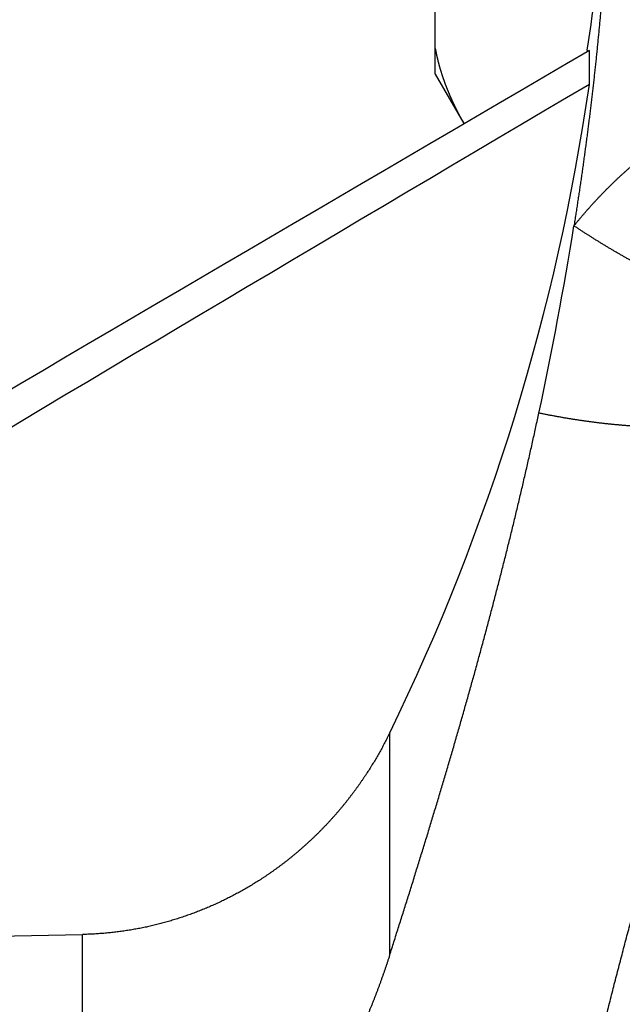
# Model space of a CAD drawing. Header units: millimetres. Extents: x -47 to 473, y 5 to 278.
# Tile 9 of 13: x 356 to 377, y 194 to 228. Entities that reach past the tile are written whole.
import ezdxf

# ---------------------------------------------------------------- set-up
doc = ezdxf.new("R2010")
doc.units = ezdxf.units.MM
doc.header["$MEASUREMENT"] = 0
doc.layers.add('16', color=7, linetype='Continuous')

msp = doc.modelspace()

# ---------------------------------------------------------------- linework, layer by layer
at = {"color": 7, "linetype": 'Continuous', "lineweight": 30}
for p, q in [((370.533, 226.149), (370.533, 249.309)), ((375.785, 225.803), (375.785, 226.953)), ((370.533, 226.149), (371.502, 224.471)), ((326.171, 196.159), (358.516, 196.84))]:
    msp.add_line(p, q, dxfattribs=at)
at = {"color": 254, "linetype": 'Continuous', "lineweight": 30}
for p, q in [((368.981, 196.138), (368.981, 203.708)), ((358.516, 183.26), (358.516, 196.84))]:
    msp.add_line(p, q, dxfattribs=at)
at = {"color": 7, "linetype": 'Continuous', "lineweight": 30}
for centre, radius, start, end in [((5909.823, -9245.509), 10970.557, 120.2944884, 120.595046), ((3217.819, -4586.944), 5589.249, 120.562791, 121.155259), ((301.699, 236.521), 74.857, 334.00131, 351.76829), ((382.442, 230.563), 12.52, 208.3615, 209.2028)]:
    msp.add_arc(centre, radius, start, end, dxfattribs=at)
for points, knots in [([(370.533, 227.026), (370.533, 227.026), (370.535, 227.015), (370.537, 227.006), (370.539, 226.995), (370.541, 226.985), (370.543, 226.975), (370.544, 226.964), (370.546, 226.954), (370.548, 226.944), (370.55, 226.933), (370.552, 226.923), (370.554, 226.913), (370.556, 226.902), (370.558, 226.892), (370.561, 226.882), (370.563, 226.871), (370.565, 226.861), (370.567, 226.851), (370.569, 226.841), (370.571, 226.83), (370.573, 226.82), (370.576, 226.81), (370.578, 226.799), (370.58, 226.789), (370.582, 226.779), (370.585, 226.769), (370.587, 226.758), (370.589, 226.748), (370.591, 226.738), (370.594, 226.728), (370.596, 226.717), (370.598, 226.707), (370.601, 226.697), (370.603, 226.687), (370.606, 226.676), (370.608, 226.666), (370.611, 226.656), (370.613, 226.646), (370.616, 226.635), (370.618, 226.625), (370.621, 226.615), (370.623, 226.605), (370.626, 226.595), (370.628, 226.584), (370.631, 226.574), (370.633, 226.564), (370.636, 226.554), (370.639, 226.544), (370.641, 226.533), (370.644, 226.523), (370.647, 226.513), (370.649, 226.503), (370.652, 226.493), (370.655, 226.483), (370.658, 226.472), (370.66, 226.462), (370.663, 226.452), (370.666, 226.442), (370.669, 226.432), (370.672, 226.422), (370.674, 226.412), (370.677, 226.402), (370.68, 226.391), (370.683, 226.381), (370.686, 226.371), (370.689, 226.361), (370.692, 226.351), (370.695, 226.341), (370.698, 226.331), (370.701, 226.321), (370.704, 226.311), (370.707, 226.301), (370.71, 226.29), (370.713, 226.28), (370.716, 226.27), (370.719, 226.26), (370.722, 226.25), (370.725, 226.24), (370.728, 226.23), (370.731, 226.222), (370.735, 226.21), (370.735, 226.21)], [0, 0, 0, 0, 0.0105141, 0.0210282, 0.0315422, 0.0420562, 0.0525703, 0.0630844, 0.0735986, 0.0841128, 0.094627, 0.1051414, 0.1156559, 0.1261705, 0.1366851, 0.1472, 0.157715, 0.1682301, 0.1787454, 0.1892609, 0.1997766, 0.2102926, 0.2208086, 0.2313249, 0.2418415, 0.2523582, 0.2628751, 0.2733922, 0.2839095, 0.294427, 0.3049447, 0.3154624, 0.3259804, 0.3364986, 0.3470169, 0.3575353, 0.3680538, 0.3785725, 0.3890914, 0.3996103, 0.4101292, 0.4206484, 0.4311677, 0.4416869, 0.4522062, 0.4627257, 0.4732452, 0.4837647, 0.4942842, 0.5048038, 0.5153235, 0.5258431, 0.5363626, 0.5468822, 0.5574018, 0.5679214, 0.5784408, 0.5889602, 0.5994796, 0.609999, 0.6205181, 0.6310371, 0.6415562, 0.652075, 0.6625937, 0.6731122, 0.6836306, 0.6941489, 0.7046669, 0.7151847, 0.7257023, 0.7362197, 0.7467368, 0.7572536, 0.7677702, 0.7782866, 0.7888026, 0.7993183, 0.8098334, 0.8203482, 0.8308629, 0.8413776, 0.8413776, 0.8413776, 0.8413776]), ([(370.735, 226.21), (370.735, 226.209), (370.742, 226.186), (370.747, 226.169), (370.754, 226.148), (370.761, 226.127), (370.768, 226.107), (370.775, 226.086), (370.782, 226.065), (370.789, 226.045), (370.796, 226.024), (370.803, 226.004), (370.81, 225.983), (370.817, 225.963), (370.825, 225.942), (370.832, 225.922), (370.839, 225.901), (370.847, 225.881), (370.854, 225.861), (370.862, 225.84), (370.869, 225.82), (370.877, 225.799), (370.885, 225.779), (370.893, 225.759), (370.9, 225.739), (370.908, 225.718), (370.916, 225.698), (370.924, 225.678), (370.932, 225.658), (370.94, 225.637), (370.948, 225.617), (370.957, 225.597), (370.965, 225.577), (370.973, 225.557), (370.982, 225.537), (370.99, 225.517), (370.998, 225.497), (371.007, 225.477), (371.015, 225.457), (371.024, 225.437), (371.033, 225.417), (371.041, 225.397), (371.05, 225.377), (371.059, 225.357), (371.068, 225.337), (371.077, 225.317), (371.086, 225.297), (371.095, 225.278), (371.104, 225.258), (371.113, 225.238), (371.122, 225.218), (371.131, 225.198), (371.14, 225.179), (371.149, 225.159), (371.159, 225.139), (371.168, 225.12), (371.177, 225.1), (371.187, 225.08), (371.196, 225.061), (371.206, 225.041), (371.215, 225.022), (371.225, 225.002), (371.234, 224.983), (371.244, 224.963), (371.254, 224.944), (371.263, 224.924), (371.273, 224.905), (371.283, 224.885), (371.293, 224.866), (371.303, 224.847), (371.313, 224.827), (371.323, 224.808), (371.333, 224.789), (371.343, 224.769), (371.353, 224.75), (371.363, 224.731), (371.373, 224.712), (371.383, 224.692), (371.393, 224.673), (371.404, 224.653), (371.412, 224.637), (371.424, 224.616), (371.424, 224.616)], [0, 0, 0, 0, 0.021735, 0.043471, 0.065206, 0.086941, 0.108676, 0.130412, 0.152148, 0.173885, 0.195622, 0.217359, 0.239097, 0.260835, 0.282574, 0.304313, 0.326052, 0.347792, 0.369533, 0.391274, 0.413015, 0.434757, 0.456499, 0.478242, 0.499986, 0.52173, 0.543474, 0.565219, 0.586965, 0.608711, 0.630458, 0.652206, 0.673954, 0.695703, 0.717452, 0.739202, 0.760953, 0.782704, 0.804456, 0.826208, 0.847961, 0.869715, 0.89147, 0.913224, 0.934979, 0.956735, 0.978491, 1.000247, 1.022004, 1.043761, 1.065519, 1.087277, 1.109034, 1.130792, 1.152551, 1.174309, 1.196067, 1.217825, 1.239584, 1.261342, 1.283099, 1.304857, 1.326614, 1.348371, 1.370127, 1.391882, 1.413638, 1.435392, 1.457146, 1.478898, 1.50065, 1.522401, 1.544151, 1.5659, 1.587647, 1.609393, 1.631138, 1.652881, 1.674621, 1.696359, 1.718097, 1.739835, 1.739835, 1.739835, 1.739835]), ([(368.981, 203.708), (368.976, 203.697), (368.937, 203.618), (368.901, 203.546), (368.858, 203.462), (368.817, 203.382), (368.774, 203.301), (368.731, 203.22), (368.687, 203.14), (368.642, 203.06), (368.597, 202.98), (368.552, 202.901), (368.506, 202.822), (368.459, 202.743), (368.412, 202.665), (368.364, 202.587), (368.315, 202.509), (368.266, 202.432), (368.217, 202.355), (368.167, 202.278), (368.116, 202.202), (368.065, 202.126), (368.013, 202.051), (367.961, 201.976), (367.908, 201.901), (367.854, 201.826), (367.8, 201.752), (367.746, 201.679), (367.691, 201.605), (367.635, 201.533), (367.579, 201.46), (367.522, 201.388), (367.465, 201.316), (367.408, 201.245), (367.349, 201.175), (367.291, 201.104), (367.231, 201.034), (367.171, 200.965), (367.111, 200.896), (367.05, 200.827), (366.989, 200.759), (366.927, 200.692), (366.865, 200.624), (366.802, 200.558), (366.739, 200.492), (366.675, 200.426), (366.611, 200.36), (366.546, 200.296), (366.481, 200.231), (366.415, 200.168), (366.349, 200.104), (366.282, 200.041), (366.215, 199.979), (366.147, 199.917), (366.079, 199.856), (366.011, 199.795), (365.942, 199.735), (365.872, 199.675), (365.803, 199.616), (365.732, 199.557), (365.662, 199.499), (365.591, 199.441), (365.519, 199.384), (365.447, 199.328), (365.375, 199.272), (365.302, 199.216), (365.229, 199.162), (365.155, 199.107), (365.081, 199.054), (365.007, 199), (364.932, 198.948), (364.857, 198.896), (364.781, 198.844), (364.705, 198.793), (364.629, 198.743), (364.552, 198.693), (364.475, 198.644), (364.398, 198.596), (364.32, 198.548), (364.242, 198.501), (364.163, 198.454), (364.084, 198.408), (364.005, 198.362), (363.926, 198.318), (363.846, 198.273), (363.765, 198.23), (363.685, 198.187), (363.604, 198.144), (363.523, 198.103), (363.441, 198.062), (363.359, 198.021), (363.277, 197.981), (363.195, 197.942), (363.112, 197.903), (363.029, 197.866), (362.945, 197.828), (362.862, 197.792), (362.778, 197.756), (362.693, 197.72), (362.609, 197.686), (362.524, 197.652), (362.439, 197.618), (362.354, 197.586), (362.268, 197.554), (362.182, 197.522), (362.096, 197.492), (362.01, 197.462), (361.923, 197.432), (361.837, 197.404), (361.75, 197.376), (361.663, 197.348), (361.575, 197.322), (361.488, 197.296), (361.4, 197.271), (361.312, 197.246), (361.224, 197.222), (361.135, 197.199), (361.047, 197.177), (360.958, 197.155), (360.869, 197.134), (360.78, 197.114), (360.691, 197.094), (360.601, 197.075), (360.512, 197.057), (360.422, 197.04), (360.332, 197.023), (360.242, 197.007), (360.152, 196.992), (360.062, 196.977), (359.972, 196.963), (359.881, 196.95), (359.791, 196.938), (359.7, 196.926), (359.609, 196.915), (359.519, 196.905), (359.428, 196.895), (359.337, 196.886), (359.246, 196.878), (359.155, 196.871), (359.064, 196.864), (358.973, 196.858), (358.881, 196.853), (358.791, 196.848), (358.697, 196.845), (358.616, 196.842), (358.528, 196.84), (358.516, 196.84)], [0, 0, 0, 0, 0.091321, 0.182635, 0.273953, 0.365288, 0.456655, 0.548056, 0.639477, 0.730907, 0.822348, 0.913818, 1.005307, 1.096804, 1.188305, 1.279832, 1.371376, 1.462926, 1.554475, 1.646046, 1.737632, 1.829222, 1.920807, 2.012411, 2.104027, 2.195646, 2.287256, 2.37888, 2.470516, 2.562153, 2.65378, 2.745415, 2.837061, 2.928706, 3.020341, 3.111978, 3.203626, 3.295273, 3.386908, 3.478542, 3.570185, 3.661828, 3.753459, 3.845082, 3.936715, 4.028347, 4.119966, 4.211575, 4.303191, 4.394806, 4.486408, 4.577995, 4.669589, 4.76118, 4.852759, 4.94432, 5.035885, 5.127449, 5.218999, 5.310529, 5.40206, 5.49359, 5.585108, 5.676603, 5.768097, 5.859589, 5.95107, 6.042528, 6.133981, 6.225434, 6.316875, 6.408294, 6.499705, 6.591116, 6.682517, 6.7739, 6.865272, 6.956646, 7.048014, 7.139367, 7.23071, 7.322059, 7.413405, 7.50474, 7.596066, 7.687401, 7.778737, 7.870067, 7.961388, 8.052722, 8.144062, 8.235398, 8.326726, 8.41807, 8.509422, 8.600772, 8.69211, 8.783461, 8.874821, 8.966178, 9.057523, 9.148876, 9.240238, 9.331598, 9.422944, 9.514294, 9.605655, 9.697013, 9.788358, 9.879702, 9.971057, 10.062412, 10.153755, 10.245094, 10.336446, 10.427799, 10.519143, 10.610482, 10.701834, 10.79319, 10.88454, 10.975883, 11.067241, 11.158606, 11.249966, 11.34132, 11.43269, 11.524069, 11.615445, 11.706811, 11.798193, 11.889584, 11.980969, 12.072338, 12.163716, 12.255101, 12.346477, 12.437831, 12.529188, 12.620548, 12.711896, 12.80322, 12.894524, 12.985825, 13.077126, 13.168434, 13.168434, 13.168434, 13.168434])]:
    msp.add_open_spline(points, degree=3, knots=knots, dxfattribs=at)
at = {"layer": '16', "color": 7, "linetype": 'Continuous', "lineweight": 30}
msp.add_line((375.711, 226.964), (375.702, 226.905), dxfattribs=at)
for centre, radius, start, end in [((305.505, 237.735), 71.028, 351.27809, 358.91886), ((252.982, 240.59), 123.839, 347.88707, 350.89112)]:
    msp.add_arc(centre, radius, start, end, dxfattribs=at)
for points, knots in [([(376.533, 236.432), (376.533, 236.379), (376.533, 236.233), (376.532, 236.046), (376.531, 235.85), (376.53, 235.657), (376.528, 235.462), (376.525, 235.269), (376.523, 235.075), (376.52, 234.881), (376.516, 234.687), (376.512, 234.493), (376.507, 234.299), (376.503, 234.105), (376.497, 233.911), (376.492, 233.717), (376.485, 233.523), (376.479, 233.33), (376.472, 233.136), (376.465, 232.942), (376.457, 232.748), (376.449, 232.554), (376.44, 232.36), (376.431, 232.167), (376.422, 231.973), (376.412, 231.779), (376.402, 231.585), (376.391, 231.392), (376.38, 231.198), (376.369, 231.004), (376.357, 230.811), (376.345, 230.617), (376.332, 230.423), (376.319, 230.23), (376.306, 230.036), (376.292, 229.843), (376.278, 229.649), (376.263, 229.456), (376.249, 229.262), (376.233, 229.069), (376.218, 228.876), (376.201, 228.682), (376.185, 228.489), (376.168, 228.296), (376.151, 228.103), (376.133, 227.909), (376.115, 227.716), (376.097, 227.523), (376.078, 227.33), (376.059, 227.137), (376.04, 226.944), (376.02, 226.751), (376, 226.558), (375.979, 226.365), (375.958, 226.172), (375.937, 225.98), (375.915, 225.787), (375.893, 225.594), (375.871, 225.402), (375.848, 225.209), (375.825, 225.016), (375.801, 224.824), (375.777, 224.631), (375.753, 224.439), (375.729, 224.246), (375.704, 224.054), (375.678, 223.862), (375.653, 223.669), (375.627, 223.477), (375.601, 223.285), (375.574, 223.093), (375.547, 222.901), (375.52, 222.709), (375.492, 222.517), (375.464, 222.325), (375.436, 222.133), (375.407, 221.941), (375.378, 221.75), (375.349, 221.558), (375.319, 221.365), (375.29, 221.18), (375.267, 221.035), (375.259, 220.983)], [0, 0, 0, 0, 0.193927, 0.387853, 0.58178, 0.775709, 0.969644, 1.163585, 1.35753, 1.551478, 1.745427, 1.939382, 2.133342, 2.327304, 2.521267, 2.715235, 2.909207, 3.103182, 3.297158, 3.491137, 3.68512, 3.879106, 4.073093, 4.267081, 4.461073, 4.655068, 4.849063, 5.043058, 5.237057, 5.431057, 5.625058, 5.819057, 6.013059, 6.207062, 6.401065, 6.595065, 6.789066, 6.983068, 7.177069, 7.371067, 7.565063, 7.75906, 7.953055, 8.147047, 8.341037, 8.535027, 8.729015, 8.923001, 9.116984, 9.310968, 9.50495, 9.698931, 9.892909, 10.086887, 10.280864, 10.47484, 10.668813, 10.862786, 11.056759, 11.25073, 11.444698, 11.638665, 11.832632, 12.026598, 12.220561, 12.414521, 12.608482, 12.802442, 12.996398, 13.190351, 13.384304, 13.578256, 13.772204, 13.966149, 14.160092, 14.354034, 14.547972, 14.741906, 14.935834, 15.129761, 15.323686, 15.517613, 15.517613, 15.517613, 15.517613]), ([(368.981, 196.138), (369.005, 196.215), (369.054, 196.366), (369.127, 196.594), (369.2, 196.822), (369.272, 197.051), (369.345, 197.279), (369.417, 197.507), (369.489, 197.735), (369.561, 197.964), (369.633, 198.192), (369.704, 198.421), (369.776, 198.65), (369.847, 198.878), (369.918, 199.107), (369.989, 199.336), (370.059, 199.565), (370.13, 199.793), (370.2, 200.022), (370.27, 200.251), (370.34, 200.48), (370.41, 200.71), (370.479, 200.939), (370.548, 201.168), (370.618, 201.397), (370.686, 201.627), (370.755, 201.856), (370.823, 202.086), (370.891, 202.315), (370.959, 202.545), (371.027, 202.775), (371.094, 203.005), (371.161, 203.235), (371.228, 203.465), (371.294, 203.695), (371.361, 203.925), (371.427, 204.155), (371.493, 204.385), (371.558, 204.616), (371.623, 204.846), (371.688, 205.077), (371.753, 205.308), (371.817, 205.538), (371.881, 205.769), (371.945, 206), (372.008, 206.231), (372.071, 206.462), (372.134, 206.693), (372.197, 206.924), (372.259, 207.156), (372.321, 207.387), (372.382, 207.619), (372.444, 207.85), (372.505, 208.082), (372.565, 208.314), (372.625, 208.545), (372.685, 208.777), (372.745, 209.009), (372.804, 209.242), (372.863, 209.474), (372.921, 209.706), (372.98, 209.938), (373.037, 210.171), (373.095, 210.403), (373.152, 210.636), (373.209, 210.869), (373.265, 211.101), (373.321, 211.334), (373.377, 211.567), (373.432, 211.8), (373.487, 212.034), (373.541, 212.267), (373.595, 212.5), (373.649, 212.734), (373.702, 212.967), (373.755, 213.201), (373.807, 213.434), (373.859, 213.668), (373.911, 213.902), (373.962, 214.136), (374.013, 214.37), (374.046, 214.525), (374.063, 214.604)], [0, 0, 0, 0, 0.239488, 0.478976, 0.718464, 0.957953, 1.197443, 1.436935, 1.676428, 1.915921, 2.155415, 2.394909, 2.634404, 2.873899, 3.113394, 3.35289, 3.592386, 3.831882, 4.071378, 4.310874, 4.550371, 4.789868, 5.029365, 5.268862, 5.50836, 5.747859, 5.987357, 6.226856, 6.466356, 6.705857, 6.945359, 7.184861, 7.424365, 7.663871, 7.903378, 8.142886, 8.382397, 8.62191, 8.861425, 9.100943, 9.340464, 9.579989, 9.819516, 10.059046, 10.298578, 10.538114, 10.777653, 11.017192, 11.256731, 11.496273, 11.735817, 11.975359, 12.214901, 12.454444, 12.693987, 12.933529, 13.173068, 13.412607, 13.652146, 13.891684, 14.131218, 14.37075, 14.610282, 14.849812, 15.089339, 15.328862, 15.568385, 15.807905, 16.047422, 16.286936, 16.526448, 16.765958, 17.005465, 17.244968, 17.484469, 17.723969, 17.963466, 18.20296, 18.44245, 18.681939, 18.921427, 19.160917, 19.160917, 19.160917, 19.160917]), ([(368.981, 196.138), (368.976, 196.123), (368.946, 196.028), (368.916, 195.938), (368.882, 195.834), (368.848, 195.735), (368.814, 195.634), (368.779, 195.533), (368.744, 195.433), (368.708, 195.333), (368.672, 195.233), (368.636, 195.133), (368.599, 195.033), (368.562, 194.934), (368.524, 194.834), (368.486, 194.735), (368.448, 194.636), (368.409, 194.537), (368.369, 194.438), (368.329, 194.34), (368.289, 194.241), (368.248, 194.143), (368.207, 194.045), (368.166, 193.947), (368.124, 193.849), (368.081, 193.752), (368.039, 193.654), (367.995, 193.557), (367.952, 193.46), (367.907, 193.363), (367.863, 193.267), (367.818, 193.17), (367.772, 193.074), (367.726, 192.978), (367.68, 192.883), (367.633, 192.787), (367.586, 192.692), (367.538, 192.597), (367.49, 192.502), (367.442, 192.408), (367.393, 192.313), (367.343, 192.219), (367.294, 192.125), (367.243, 192.032), (367.192, 191.939), (367.141, 191.845), (367.09, 191.753), (367.038, 191.66), (366.985, 191.568), (366.932, 191.476), (366.879, 191.384), (366.825, 191.292), (366.77, 191.201), (366.716, 191.11), (366.66, 191.019), (366.605, 190.929), (366.549, 190.839), (366.492, 190.749), (366.435, 190.659), (366.378, 190.57), (366.32, 190.481), (366.261, 190.392), (366.202, 190.304), (366.143, 190.216), (366.083, 190.128), (366.023, 190.04), (365.963, 189.953), (365.902, 189.866), (365.84, 189.779), (365.778, 189.693), (365.716, 189.607), (365.653, 189.521), (365.59, 189.436), (365.526, 189.351), (365.462, 189.266), (365.398, 189.182), (365.333, 189.098), (365.267, 189.014), (365.201, 188.931), (365.135, 188.848), (365.068, 188.765), (365.001, 188.683), (364.934, 188.601), (364.866, 188.519), (364.797, 188.438), (364.729, 188.357), (364.659, 188.276), (364.59, 188.196), (364.52, 188.116), (364.449, 188.037), (364.379, 187.958), (364.307, 187.879), (364.236, 187.8), (364.164, 187.722), (364.091, 187.645), (364.018, 187.567), (363.945, 187.49), (363.871, 187.414), (363.798, 187.338), (363.723, 187.262), (363.648, 187.186), (363.573, 187.111), (363.498, 187.036), (363.422, 186.962), (363.346, 186.888), (363.269, 186.815), (363.192, 186.741), (363.115, 186.669), (363.037, 186.596), (362.959, 186.524), (362.881, 186.452), (362.802, 186.381), (362.723, 186.31), (362.644, 186.24), (362.564, 186.169), (362.484, 186.099), (362.403, 186.03), (362.323, 185.961), (362.242, 185.892), (362.16, 185.824), (362.079, 185.756), (361.997, 185.688), (361.915, 185.621), (361.832, 185.554), (361.749, 185.488), (361.666, 185.422), (361.583, 185.356), (361.499, 185.291), (361.415, 185.226), (361.331, 185.161), (361.246, 185.096), (361.162, 185.033), (361.077, 184.969), (360.991, 184.906), (360.906, 184.843), (360.82, 184.78), (360.734, 184.718), (360.648, 184.656), (360.561, 184.594), (360.474, 184.533), (360.387, 184.472), (360.3, 184.411), (360.213, 184.351), (360.125, 184.291), (360.037, 184.231), (359.949, 184.172), (359.861, 184.113), (359.773, 184.054), (359.684, 183.996), (359.595, 183.938), (359.506, 183.88), (359.417, 183.822), (359.328, 183.765), (359.238, 183.707), (359.148, 183.651), (359.059, 183.594), (358.969, 183.538), (358.878, 183.482), (358.789, 183.426), (358.696, 183.369), (358.615, 183.32), (358.53, 183.268), (358.516, 183.26)], [0, 0, 0, 0, 0.106207, 0.212409, 0.318617, 0.424838, 0.531083, 0.637348, 0.743626, 0.849911, 0.956203, 1.062512, 1.168831, 1.275154, 1.381479, 1.487818, 1.594163, 1.700509, 1.806854, 1.913208, 2.019567, 2.125924, 2.232276, 2.338634, 2.444994, 2.55135, 2.657699, 2.76405, 2.870402, 2.976748, 3.083084, 3.18942, 3.295755, 3.402083, 3.508399, 3.614712, 3.721023, 3.827327, 3.933618, 4.039902, 4.146184, 4.252459, 4.358721, 4.464975, 4.571227, 4.677472, 4.783707, 4.889935, 4.996162, 5.102384, 5.208599, 5.314807, 5.421016, 5.527223, 5.633426, 5.739623, 5.845824, 5.952025, 6.058225, 6.164421, 6.270624, 6.376831, 6.483038, 6.589242, 6.695455, 6.801674, 6.907893, 7.014107, 7.120327, 7.226554, 7.33278, 7.439, 7.545225, 7.651455, 7.757684, 7.863907, 7.970133, 8.076363, 8.182593, 8.288817, 8.39504, 8.501269, 8.607497, 8.713719, 8.81994, 8.926166, 9.032392, 9.138613, 9.244832, 9.351057, 9.457283, 9.563504, 9.669721, 9.775945, 9.88217, 9.988391, 10.094608, 10.20083, 10.307054, 10.413274, 10.519488, 10.625707, 10.731927, 10.838145, 10.944356, 11.050571, 11.156789, 11.263005, 11.369216, 11.47543, 11.581648, 11.687865, 11.794077, 11.900291, 12.00651, 12.112728, 12.21894, 12.325154, 12.431372, 12.537588, 12.643798, 12.750006, 12.856217, 12.962427, 13.068631, 13.174833, 13.281037, 13.387241, 13.493442, 13.599641, 13.705844, 13.812048, 13.91825, 14.02445, 14.130654, 14.23686, 14.343063, 14.449263, 14.555467, 14.661672, 14.767874, 14.874071, 14.980269, 15.086467, 15.192663, 15.298855, 15.405047, 15.51124, 15.617432, 15.723622, 15.829812, 15.936004, 16.042195, 16.148384, 16.254573, 16.360763, 16.466952, 16.573137, 16.679318, 16.785498, 16.891679, 16.99786, 16.99786, 16.99786, 16.99786])]:
    msp.add_open_spline(points, degree=3, knots=knots, dxfattribs=at)
at = {"layer": '16', "color": 254, "linetype": 'Continuous', "lineweight": 30}
for points, knots in [([(375.259, 220.983), (375.266, 220.992), (375.323, 221.063), (375.375, 221.126), (375.437, 221.201), (375.496, 221.272), (375.557, 221.343), (375.618, 221.414), (375.68, 221.485), (375.741, 221.555), (375.804, 221.625), (375.866, 221.695), (375.929, 221.764), (375.993, 221.833), (376.057, 221.901), (376.121, 221.97), (376.186, 222.037), (376.251, 222.105), (376.317, 222.172), (376.382, 222.239), (376.449, 222.305), (376.516, 222.371), (376.583, 222.436), (376.65, 222.501), (376.718, 222.566), (376.786, 222.63), (376.855, 222.694), (376.924, 222.757), (376.994, 222.82), (377.063, 222.883), (377.134, 222.945), (377.204, 223.007), (377.275, 223.068), (377.347, 223.128), (377.418, 223.189), (377.491, 223.248), (377.563, 223.308), (377.636, 223.367), (377.709, 223.425), (377.783, 223.483), (377.857, 223.54), (377.931, 223.597), (378.006, 223.654), (378.081, 223.709), (378.156, 223.765), (378.232, 223.82), (378.308, 223.874), (378.385, 223.928), (378.462, 223.981), (378.539, 224.034), (378.616, 224.086), (378.694, 224.138), (378.772, 224.189), (378.851, 224.24), (378.93, 224.29), (379.009, 224.34), (379.089, 224.389), (379.169, 224.437), (379.249, 224.485), (379.33, 224.533), (379.411, 224.579), (379.492, 224.626), (379.574, 224.671), (379.656, 224.716), (379.738, 224.761), (379.821, 224.805), (379.903, 224.848), (379.987, 224.891), (380.07, 224.933), (380.154, 224.975), (380.238, 225.016), (380.322, 225.056), (380.407, 225.096), (380.492, 225.135), (380.577, 225.174), (380.663, 225.211), (380.749, 225.249), (380.835, 225.285), (380.921, 225.321), (381.008, 225.357), (381.095, 225.391), (381.182, 225.425), (381.269, 225.459), (381.357, 225.492), (381.445, 225.524), (381.533, 225.555), (381.621, 225.586), (381.71, 225.616), (381.799, 225.646), (381.888, 225.674), (381.977, 225.702), (382.066, 225.73), (382.156, 225.757), (382.246, 225.783), (382.336, 225.808), (382.426, 225.833), (382.517, 225.857), (382.607, 225.88), (382.698, 225.903), (382.789, 225.924), (382.88, 225.946), (382.972, 225.966), (383.063, 225.986), (383.155, 226.005), (383.246, 226.023), (383.338, 226.041), (383.43, 226.058), (383.523, 226.074), (383.615, 226.09), (383.707, 226.104), (383.8, 226.118), (383.892, 226.132), (383.985, 226.144), (384.078, 226.156), (384.171, 226.167), (384.264, 226.178), (384.357, 226.187), (384.45, 226.196), (384.543, 226.204), (384.637, 226.212), (384.73, 226.219), (384.823, 226.225), (384.917, 226.23), (385.01, 226.234), (385.104, 226.238), (385.197, 226.241), (385.291, 226.243), (385.384, 226.245), (385.478, 226.246), (385.571, 226.246), (385.665, 226.245), (385.759, 226.244), (385.852, 226.242), (385.946, 226.239), (386.039, 226.235), (386.133, 226.231), (386.226, 226.226), (386.319, 226.22), (386.413, 226.213), (386.506, 226.206), (386.599, 226.198), (386.693, 226.189), (386.786, 226.179), (386.879, 226.169), (386.972, 226.158), (387.065, 226.146), (387.157, 226.134), (387.25, 226.121), (387.343, 226.107), (387.435, 226.092), (387.527, 226.077), (387.62, 226.061), (387.712, 226.044), (387.804, 226.027), (387.895, 226.008), (387.987, 225.989), (388.078, 225.97), (388.17, 225.949), (388.26, 225.929), (388.354, 225.906), (388.434, 225.887), (388.522, 225.864), (388.533, 225.861)], [0, 0, 0, 0, 0.093528, 0.187048, 0.280576, 0.374127, 0.467715, 0.561335, 0.654976, 0.748628, 0.842291, 0.93598, 1.029686, 1.123396, 1.217111, 1.310845, 1.404591, 1.498338, 1.592081, 1.685838, 1.779603, 1.873364, 1.967116, 2.060876, 2.15464, 2.248398, 2.342141, 2.435888, 2.529635, 2.623373, 2.717094, 2.810813, 2.90453, 2.998236, 3.091922, 3.185602, 3.279278, 3.372942, 3.466586, 3.560218, 3.653847, 3.747464, 3.841062, 3.934647, 4.02823, 4.121803, 4.215361, 4.308908, 4.402455, 4.495997, 4.589527, 4.683049, 4.776574, 4.870097, 4.963614, 5.057125, 5.150644, 5.244167, 5.337687, 5.431205, 5.524737, 5.618278, 5.711817, 5.805352, 5.8989, 5.992458, 6.086014, 6.179561, 6.273119, 6.366685, 6.460249, 6.553802, 6.647363, 6.740932, 6.8345, 6.928056, 7.021618, 7.115188, 7.208758, 7.302317, 7.395879, 7.489452, 7.583025, 7.676588, 7.770149, 7.863723, 7.957297, 8.050861, 8.144421, 8.237992, 8.331566, 8.42513, 8.518687, 8.612257, 8.70583, 8.799395, 8.892952, 8.986521, 9.080096, 9.173666, 9.267226, 9.3608, 9.454381, 9.547957, 9.641522, 9.735099, 9.828684, 9.922265, 10.015832, 10.109409, 10.202993, 10.296574, 10.390141, 10.483714, 10.577296, 10.670875, 10.764439, 10.858007, 10.951585, 11.04516, 11.138723, 11.232285, 11.325859, 11.419433, 11.512995, 11.606555, 11.700129, 11.793704, 11.88727, 11.980832, 12.074408, 12.167988, 12.261562, 12.355129, 12.448712, 12.5423, 12.635884, 12.72946, 12.823053, 12.916653, 13.01025, 13.103838, 13.197443, 13.291057, 13.384667, 13.478262, 13.571871, 13.665487, 13.759096, 13.852686, 13.946283, 14.039885, 14.133477, 14.227047, 14.320616, 14.414187, 14.507745, 14.601277, 14.694788, 14.788292, 14.881796, 14.975306, 14.975306, 14.975306, 14.975306]), ([(383.478, 217.925), (383.474, 217.924), (383.417, 217.914), (383.37, 217.908), (383.312, 217.9), (383.257, 217.894), (383.202, 217.888), (383.146, 217.884), (383.09, 217.881), (383.034, 217.878), (382.978, 217.876), (382.922, 217.875), (382.867, 217.874), (382.811, 217.875), (382.755, 217.875), (382.699, 217.877), (382.643, 217.879), (382.587, 217.882), (382.532, 217.886), (382.476, 217.89), (382.42, 217.894), (382.365, 217.899), (382.309, 217.905), (382.254, 217.911), (382.198, 217.918), (382.143, 217.925), (382.088, 217.933), (382.032, 217.941), (381.977, 217.95), (381.922, 217.959), (381.867, 217.968), (381.812, 217.978), (381.757, 217.988), (381.702, 217.998), (381.648, 218.009), (381.593, 218.021), (381.539, 218.032), (381.484, 218.044), (381.43, 218.057), (381.375, 218.069), (381.321, 218.082), (381.267, 218.096), (381.213, 218.109), (381.159, 218.123), (381.105, 218.137), (381.051, 218.152), (380.997, 218.167), (380.943, 218.182), (380.89, 218.197), (380.836, 218.213), (380.782, 218.228), (380.729, 218.245), (380.676, 218.261), (380.622, 218.278), (380.569, 218.294), (380.516, 218.312), (380.463, 218.329), (380.41, 218.346), (380.357, 218.364), (380.304, 218.382), (380.252, 218.4), (380.199, 218.419), (380.146, 218.437), (380.094, 218.456), (380.041, 218.475), (379.989, 218.495), (379.937, 218.514), (379.885, 218.534), (379.832, 218.554), (379.78, 218.574), (379.728, 218.594), (379.676, 218.614), (379.625, 218.635), (379.573, 218.655), (379.521, 218.676), (379.469, 218.697), (379.418, 218.719), (379.366, 218.74), (379.315, 218.762), (379.263, 218.783), (379.212, 218.805), (379.161, 218.827), (379.11, 218.849), (379.059, 218.872), (379.007, 218.894), (378.956, 218.917), (378.906, 218.94), (378.855, 218.963), (378.804, 218.986), (378.753, 219.009), (378.703, 219.033), (378.652, 219.056), (378.601, 219.08), (378.551, 219.104), (378.501, 219.127), (378.45, 219.152), (378.4, 219.176), (378.35, 219.2), (378.3, 219.225), (378.25, 219.249), (378.2, 219.274), (378.15, 219.299), (378.1, 219.324), (378.05, 219.349), (378, 219.374), (377.95, 219.399), (377.901, 219.425), (377.851, 219.45), (377.802, 219.476), (377.752, 219.502), (377.703, 219.528), (377.653, 219.554), (377.604, 219.58), (377.555, 219.606), (377.506, 219.632), (377.457, 219.659), (377.408, 219.685), (377.359, 219.712), (377.31, 219.739), (377.261, 219.766), (377.212, 219.793), (377.163, 219.82), (377.114, 219.847), (377.066, 219.875), (377.017, 219.902), (376.969, 219.929), (376.92, 219.957), (376.872, 219.985), (376.823, 220.013), (376.775, 220.041), (376.727, 220.069), (376.678, 220.097), (376.63, 220.125), (376.582, 220.153), (376.534, 220.182), (376.486, 220.21), (376.438, 220.239), (376.39, 220.268), (376.343, 220.296), (376.295, 220.325), (376.247, 220.354), (376.2, 220.383), (376.152, 220.412), (376.104, 220.442), (376.057, 220.471), (376.01, 220.5), (375.962, 220.53), (375.915, 220.56), (375.868, 220.589), (375.82, 220.619), (375.773, 220.649), (375.726, 220.679), (375.679, 220.709), (375.632, 220.739), (375.585, 220.769), (375.538, 220.8), (375.492, 220.83), (375.445, 220.86), (375.399, 220.891), (375.35, 220.923), (375.311, 220.949), (375.262, 220.981), (375.258, 220.983)], [0, 0, 0, 0, 0.055814, 0.111616, 0.167411, 0.223207, 0.279033, 0.334915, 0.390822, 0.44672, 0.502611, 0.558545, 0.614492, 0.670414, 0.726292, 0.782172, 0.838047, 0.893903, 0.949735, 1.005564, 1.061391, 1.117211, 1.17302, 1.228837, 1.284658, 1.340475, 1.396283, 1.452096, 1.507914, 1.563729, 1.619533, 1.675337, 1.731143, 1.786948, 1.842749, 1.898552, 1.954359, 2.010168, 2.065973, 2.121781, 2.177594, 2.233409, 2.28922, 2.34503, 2.400844, 2.456658, 2.512467, 2.56827, 2.624074, 2.679877, 2.735676, 2.791473, 2.847271, 2.903068, 2.958864, 3.014659, 3.070455, 3.126253, 3.18205, 3.237845, 3.293643, 3.349442, 3.40524, 3.461035, 3.516832, 3.57263, 3.628426, 3.68422, 3.740014, 3.795808, 3.851601, 3.907393, 3.963185, 4.018978, 4.074771, 4.130562, 4.186354, 4.242148, 4.297941, 4.353733, 4.409525, 4.465319, 4.521112, 4.576904, 4.632695, 4.688487, 4.744278, 4.800068, 4.855857, 4.911645, 4.967433, 5.02322, 5.079006, 5.134792, 5.190579, 5.246365, 5.302151, 5.357938, 5.413725, 5.469513, 5.5253, 5.581089, 5.636879, 5.692669, 5.748459, 5.804251, 5.860044, 5.915838, 5.971631, 6.027426, 6.083222, 6.139019, 6.194816, 6.250614, 6.306413, 6.362213, 6.418013, 6.473815, 6.529617, 6.58542, 6.641224, 6.697029, 6.752834, 6.808641, 6.864448, 6.920255, 6.976064, 7.031873, 7.087683, 7.143493, 7.199304, 7.255115, 7.310927, 7.366738, 7.422551, 7.478364, 7.534176, 7.589988, 7.645801, 7.701614, 7.757427, 7.813238, 7.86905, 7.924862, 7.980673, 8.036482, 8.092291, 8.1481, 8.203908, 8.259714, 8.315519, 8.371323, 8.427126, 8.482926, 8.538725, 8.594522, 8.650317, 8.70611, 8.761899, 8.817685, 8.87347, 8.929257, 8.929257, 8.929257, 8.929257]), ([(371.929, 169.276), (371.941, 169.396), (371.958, 169.561), (371.99, 169.869), (372.021, 170.16), (372.053, 170.456), (372.086, 170.75), (372.119, 171.045), (372.153, 171.34), (372.187, 171.634), (372.221, 171.929), (372.257, 172.223), (372.293, 172.517), (372.329, 172.812), (372.366, 173.106), (372.403, 173.4), (372.441, 173.694), (372.48, 173.988), (372.519, 174.282), (372.558, 174.576), (372.598, 174.87), (372.639, 175.164), (372.68, 175.457), (372.722, 175.751), (372.764, 176.044), (372.807, 176.338), (372.851, 176.631), (372.894, 176.924), (372.939, 177.218), (372.984, 177.511), (373.029, 177.804), (373.075, 178.097), (373.122, 178.39), (373.169, 178.682), (373.216, 178.975), (373.264, 179.268), (373.313, 179.56), (373.362, 179.853), (373.412, 180.145), (373.462, 180.437), (373.512, 180.729), (373.564, 181.021), (373.615, 181.313), (373.667, 181.605), (373.72, 181.897), (373.773, 182.189), (373.827, 182.481), (373.881, 182.772), (373.936, 183.064), (373.991, 183.355), (374.046, 183.646), (374.103, 183.937), (374.159, 184.228), (374.216, 184.519), (374.274, 184.81), (374.332, 185.101), (374.391, 185.392), (374.45, 185.682), (374.509, 185.973), (374.569, 186.263), (374.629, 186.554), (374.69, 186.844), (374.752, 187.134), (374.814, 187.424), (374.876, 187.714), (374.939, 188.004), (375.002, 188.293), (375.066, 188.583), (375.13, 188.872), (375.194, 189.162), (375.259, 189.451), (375.325, 189.74), (375.391, 190.029), (375.457, 190.318), (375.524, 190.607), (375.591, 190.896), (375.659, 191.185), (375.727, 191.473), (375.796, 191.762), (375.865, 192.05), (375.934, 192.339), (376.004, 192.627), (376.075, 192.915), (376.145, 193.203), (376.217, 193.491), (376.288, 193.778), (376.36, 194.066), (376.433, 194.353), (376.506, 194.641), (376.579, 194.928), (376.653, 195.215), (376.727, 195.502), (376.802, 195.789), (376.877, 196.076), (376.952, 196.363), (377.028, 196.65), (377.104, 196.936), (377.181, 197.223), (377.258, 197.509), (377.335, 197.795), (377.413, 198.082), (377.491, 198.368), (377.57, 198.653), (377.649, 198.939), (377.729, 199.225), (377.808, 199.511), (377.889, 199.796), (377.969, 200.081), (378.05, 200.367), (378.132, 200.652), (378.213, 200.937), (378.295, 201.222), (378.378, 201.507), (378.461, 201.791), (378.544, 202.076), (378.627, 202.36), (378.711, 202.645), (378.796, 202.929), (378.88, 203.213), (378.965, 203.497), (379.051, 203.781), (379.136, 204.065), (379.222, 204.349), (379.309, 204.633), (379.396, 204.916), (379.483, 205.2), (379.57, 205.483), (379.658, 205.766), (379.746, 206.049), (379.834, 206.332), (379.923, 206.615), (380.012, 206.898), (380.101, 207.181), (380.191, 207.464), (380.281, 207.746), (380.371, 208.029), (380.462, 208.311), (380.553, 208.593), (380.644, 208.876), (380.735, 209.158), (380.827, 209.44), (380.919, 209.722), (381.011, 210.003), (381.104, 210.285), (381.197, 210.567), (381.29, 210.848), (381.383, 211.13), (381.477, 211.411), (381.571, 211.692), (381.665, 211.974), (381.759, 212.255), (381.854, 212.536), (381.949, 212.817), (382.044, 213.097), (382.14, 213.378), (382.235, 213.659), (382.331, 213.94), (382.427, 214.22), (382.524, 214.501), (382.619, 214.778), (382.72, 215.07), (382.775, 215.228), (382.814, 215.341)], [0, 0, 0, 0, 0.296523, 0.593045, 0.889566, 1.186089, 1.482616, 1.779147, 2.07568, 2.372214, 2.668747, 2.965284, 3.261823, 3.558361, 3.854898, 4.151438, 4.447979, 4.744519, 5.041056, 5.337595, 5.634135, 5.930674, 6.227209, 6.523745, 6.820281, 7.116816, 7.413348, 7.709882, 8.006416, 8.302949, 8.59948, 8.896011, 9.192544, 9.489076, 9.785606, 10.082137, 10.378669, 10.675201, 10.97173, 11.26826, 11.564792, 11.861323, 12.157852, 12.454381, 12.750912, 13.047443, 13.343973, 13.640502, 13.937033, 14.233564, 14.530094, 14.826624, 15.123155, 15.419687, 15.716218, 16.012748, 16.30928, 16.605812, 16.902343, 17.198872, 17.495403, 17.791934, 18.088464, 18.384992, 18.681522, 18.978052, 19.274581, 19.571108, 19.867637, 20.164166, 20.460695, 20.757222, 21.053751, 21.35028, 21.64681, 21.943337, 22.239865, 22.536395, 22.832924, 23.129452, 23.42598, 23.722508, 24.019037, 24.315565, 24.612092, 24.90862, 25.205148, 25.501676, 25.798202, 26.094731, 26.391259, 26.687786, 26.984313, 27.280841, 27.577369, 27.873896, 28.170422, 28.466948, 28.763476, 29.060002, 29.356526, 29.653051, 29.949576, 30.2461, 30.542623, 30.839147, 31.135671, 31.432195, 31.728718, 32.025241, 32.321766, 32.618291, 32.914815, 33.21134, 33.507867, 33.804394, 34.10092, 34.397447, 34.693975, 34.990504, 35.287032, 35.583561, 35.880091, 36.176622, 36.473152, 36.769684, 37.066216, 37.36275, 37.659284, 37.955818, 38.252354, 38.548892, 38.845429, 39.141967, 39.438507, 39.735048, 40.031589, 40.328131, 40.624674, 40.921218, 41.217762, 41.514305, 41.81085, 42.107395, 42.403941, 42.700485, 42.99703, 43.293575, 43.590119, 43.886661, 44.183204, 44.479746, 44.776286, 45.072824, 45.369361, 45.665897, 45.96243, 46.25896, 46.555486, 46.852009, 47.148532, 47.445055, 47.445055, 47.445055, 47.445055]), ([(382.814, 215.341), (382.811, 215.338), (382.769, 215.297), (382.733, 215.265), (382.689, 215.226), (382.647, 215.19), (382.602, 215.154), (382.558, 215.119), (382.512, 215.085), (382.466, 215.052), (382.419, 215.02), (382.372, 214.989), (382.324, 214.959), (382.275, 214.929), (382.226, 214.9), (382.177, 214.872), (382.127, 214.845), (382.077, 214.819), (382.027, 214.793), (381.976, 214.768), (381.925, 214.744), (381.873, 214.72), (381.822, 214.697), (381.77, 214.675), (381.717, 214.653), (381.665, 214.632), (381.612, 214.612), (381.559, 214.592), (381.506, 214.573), (381.452, 214.554), (381.399, 214.536), (381.345, 214.519), (381.291, 214.501), (381.237, 214.485), (381.183, 214.469), (381.128, 214.453), (381.074, 214.438), (381.019, 214.423), (380.964, 214.409), (380.909, 214.395), (380.854, 214.382), (380.799, 214.369), (380.744, 214.357), (380.689, 214.345), (380.633, 214.333), (380.578, 214.322), (380.523, 214.311), (380.467, 214.3), (380.411, 214.29), (380.356, 214.28), (380.3, 214.271), (380.244, 214.262), (380.188, 214.253), (380.132, 214.245), (380.076, 214.237), (380.02, 214.229), (379.964, 214.222), (379.908, 214.214), (379.852, 214.208), (379.796, 214.201), (379.739, 214.195), (379.683, 214.189), (379.627, 214.184), (379.571, 214.178), (379.514, 214.173), (379.458, 214.168), (379.402, 214.164), (379.345, 214.16), (379.289, 214.156), (379.232, 214.152), (379.176, 214.149), (379.119, 214.145), (379.063, 214.142), (379.006, 214.14), (378.95, 214.137), (378.893, 214.135), (378.837, 214.133), (378.78, 214.131), (378.724, 214.13), (378.667, 214.128), (378.611, 214.127), (378.554, 214.127), (378.498, 214.126), (378.441, 214.125), (378.385, 214.125), (378.328, 214.125), (378.271, 214.125), (378.215, 214.126), (378.158, 214.126), (378.102, 214.127), (378.045, 214.128), (377.989, 214.129), (377.932, 214.131), (377.876, 214.132), (377.819, 214.134), (377.763, 214.136), (377.706, 214.138), (377.65, 214.141), (377.593, 214.143), (377.537, 214.146), (377.48, 214.149), (377.424, 214.152), (377.367, 214.155), (377.311, 214.158), (377.255, 214.162), (377.198, 214.165), (377.142, 214.169), (377.085, 214.173), (377.029, 214.177), (376.972, 214.182), (376.916, 214.186), (376.86, 214.191), (376.803, 214.196), (376.747, 214.201), (376.691, 214.206), (376.634, 214.211), (376.578, 214.217), (376.522, 214.222), (376.466, 214.228), (376.409, 214.234), (376.353, 214.24), (376.297, 214.246), (376.241, 214.252), (376.184, 214.259), (376.128, 214.266), (376.072, 214.272), (376.016, 214.279), (375.96, 214.286), (375.904, 214.293), (375.848, 214.301), (375.791, 214.308), (375.735, 214.316), (375.679, 214.324), (375.623, 214.332), (375.567, 214.34), (375.511, 214.348), (375.455, 214.356), (375.399, 214.364), (375.344, 214.373), (375.288, 214.382), (375.232, 214.39), (375.176, 214.399), (375.12, 214.408), (375.064, 214.418), (375.008, 214.427), (374.953, 214.436), (374.897, 214.446), (374.841, 214.456), (374.785, 214.466), (374.73, 214.476), (374.674, 214.486), (374.618, 214.496), (374.563, 214.506), (374.507, 214.516), (374.452, 214.527), (374.396, 214.538), (374.341, 214.548), (374.285, 214.559), (374.23, 214.57), (374.172, 214.582), (374.125, 214.591), (374.068, 214.603), (374.063, 214.604)], [0, 0, 0, 0, 0.056595, 0.113169, 0.169731, 0.226293, 0.282909, 0.339616, 0.396364, 0.453091, 0.509801, 0.566584, 0.623384, 0.680139, 0.736821, 0.793508, 0.850187, 0.906838, 0.963449, 1.020062, 1.076676, 1.133278, 1.189864, 1.246466, 1.303078, 1.359685, 1.416271, 1.472866, 1.529469, 1.586066, 1.642642, 1.699216, 1.755794, 1.81237, 1.868936, 1.925507, 1.982086, 2.038667, 2.095241, 2.15182, 2.208409, 2.264999, 2.321581, 2.378161, 2.434747, 2.491331, 2.547907, 2.604473, 2.661039, 2.717604, 2.774164, 2.83072, 2.887278, 2.943837, 3.000394, 3.056949, 3.113507, 3.170068, 3.226628, 3.283184, 3.339745, 3.396308, 3.452869, 3.509425, 3.565982, 3.62254, 3.679097, 3.735648, 3.792199, 3.848751, 3.905302, 3.96185, 4.018399, 4.07495, 4.1315, 4.188049, 4.244598, 4.301149, 4.357701, 4.41425, 4.470799, 4.527351, 4.583902, 4.64045, 4.696997, 4.753545, 4.810092, 4.866637, 4.923179, 4.979721, 5.036262, 5.092802, 5.149341, 5.205881, 5.262421, 5.318961, 5.3755, 5.432042, 5.488584, 5.545126, 5.601669, 5.658214, 5.71476, 5.771307, 5.827853, 5.884403, 5.940953, 5.997505, 6.054057, 6.11061, 6.167165, 6.223721, 6.280277, 6.336834, 6.393394, 6.449954, 6.506514, 6.563077, 6.619641, 6.676206, 6.732771, 6.789338, 6.845907, 6.902477, 6.959048, 7.015619, 7.072192, 7.128767, 7.185341, 7.241917, 7.298494, 7.355071, 7.411649, 7.468227, 7.524806, 7.581386, 7.637966, 7.694545, 7.751125, 7.807705, 7.864285, 7.920863, 7.977442, 8.03402, 8.090597, 8.147173, 8.203748, 8.260322, 8.316894, 8.373464, 8.430032, 8.486599, 8.543164, 8.599725, 8.656283, 8.71284, 8.769393, 8.825942, 8.882485, 8.939025, 8.995563, 9.052102, 9.052102, 9.052102, 9.052102])]:
    msp.add_open_spline(points, degree=3, knots=knots, dxfattribs=at)

doc.saveas('drawing.dxf')
